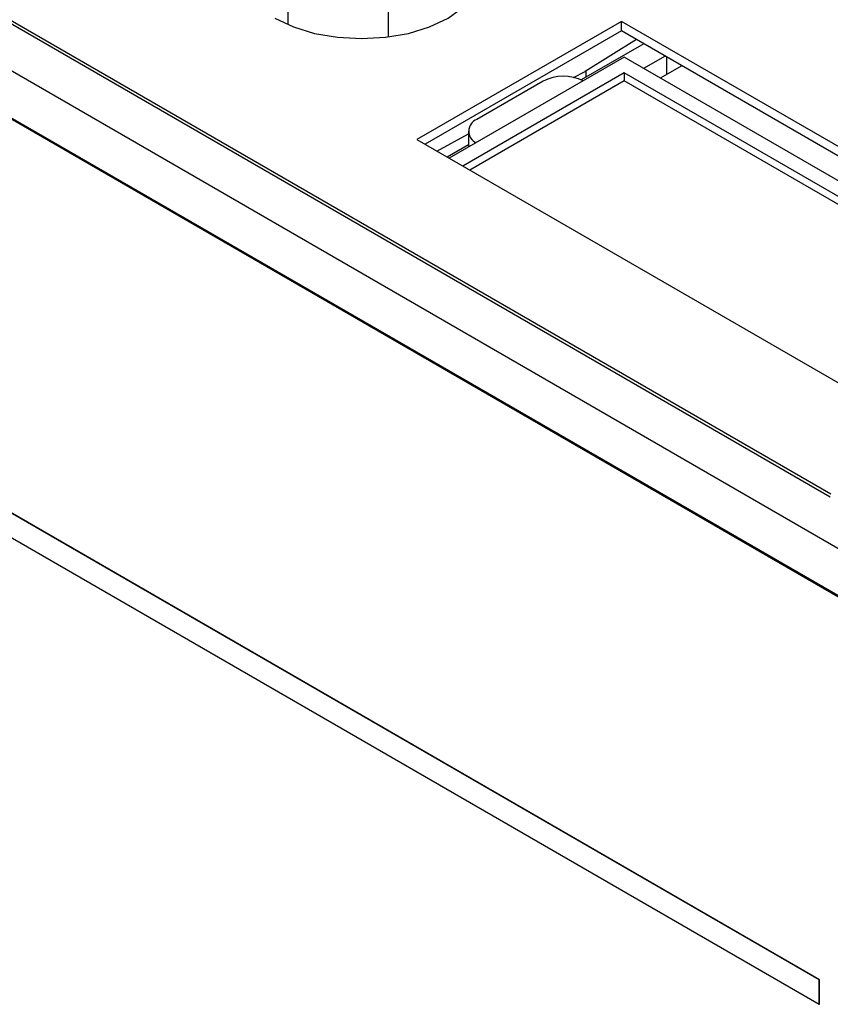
# Model space of a CAD drawing. Header units: inches. Extents: x 6.9 to 25.2, y 3.5 to 16.9.
# Tile 31 of 33: x 22.848 to 23.689, y 11.435 to 12.455. Entities that reach past the tile are written whole.
import ezdxf

# ---------------------------------------------------------------- set-up
doc = ezdxf.new("R2010")
doc.units = ezdxf.units.IN
doc.header["$LTSCALE"] = 2
doc.header["$MEASUREMENT"] = 0

msp = doc.modelspace()

# ---------------------------------------------------------------- linework, layer by layer
at = {"color": 7, "linetype": 'Continuous', "lineweight": 25}
for p, q in [((22.1779, 12.8328), (23.6886, 11.9607)), ((22.1857, 12.8316), (23.6891, 11.9638)), ((23.9835, 11.7415), (22.1146, 12.8203)), ((23.9835, 11.6925), (22.116, 12.7705)), ((22.1182, 12.7685), (23.9913, 11.6872)), ((23.126, 12.5354), (23.126, 12.4504)), ((23.2302, 12.4375), (23.2302, 12.5193)), ((23.4719, 12.4536), (23.2598, 12.3311)), ((24.0235, 12.1352), (23.4719, 12.4536)), ((23.4719, 12.4438), (23.4719, 12.4536)), ((23.4719, 12.4438), (23.2683, 12.3262)), ((24.015, 12.1303), (23.4719, 12.4438)), ((23.4875, 12.4348), (23.4342, 12.4018)), ((23.4902, 12.4277), (23.4301, 12.393)), ((23.4952, 12.4303), (23.4902, 12.4277)), ((23.4747, 12.4164), (23.2934, 12.3117)), ((23.9927, 12.1174), (23.4747, 12.4164)), ((23.5172, 12.4176), (23.4949, 12.4048)), ((23.4353, 12.396), (23.4353, 12.4025)), ((23.5345, 12.4076), (23.5122, 12.3948)), ((23.4747, 12.4001), (23.3075, 12.3036)), ((23.4747, 12.3919), (23.3146, 12.2995)), ((23.4224, 12.3955), (23.4342, 12.4018)), ((23.9786, 12.1093), (23.4747, 12.4001)), ((23.4747, 12.4001), (23.4747, 12.3919)), ((23.9715, 12.1052), (23.4747, 12.3919)), ((23.3906, 12.3915), (23.322, 12.3519)), ((23.2598, 12.3311), (23.8113, 12.0127)), ((23.2804, 12.3192), (23.3132, 12.3369)), ((23.3132, 12.3397), (23.3132, 12.3232)), ((23.3132, 12.3256), (23.2913, 12.3129)), ((23.677, 11.4599), (22.1921, 12.3172)), ((23.6773, 11.4601), (22.1924, 12.3174)), ((22.1921, 12.2918), (23.677, 11.4346)), ((23.677, 11.4599), (23.6773, 11.4601)), ((23.677, 11.4346), (23.677, 11.4599)), ((23.6773, 11.4348), (23.6773, 11.4601)), ((23.677, 11.4346), (23.6773, 11.4348))]:
    msp.add_line(p, q, dxfattribs=at)
at = {"color": 8, "linetype": 'Continuous', "lineweight": 25}
msp.add_line((23.5187, 12.4168), (23.5187, 12.3985), dxfattribs=at)
at = {"color": 7, "linetype": 'Continuous', "lineweight": 25, "flags": 128}
msp.add_lwpolyline([(23.1125, 12.4571), (23.1317, 12.448), (23.1537, 12.4412), (23.1775, 12.4371), (23.2023, 12.4357), (23.2271, 12.4371), (23.2509, 12.4412), (23.2729, 12.448), (23.2921, 12.4571), (23.3079, 12.4682), (23.3196, 12.4809), (23.3269, 12.4947), (23.3293, 12.509), (23.3269, 12.5233), (23.3196, 12.537), (23.3079, 12.5497), (23.3066, 12.5508)], dxfattribs=at)
at = {"color": 7, "linetype": 'Continuous', "lineweight": 25}
for centre, radius, start, end in [((23.4119, 12.3504), 0.0463, 63.7839, 117.3207), ((23.3265, 12.3397), 0.013, 110.4201, 246.2662)]:
    msp.add_arc(centre, radius, start, end, dxfattribs=at)

doc.saveas('drawing.dxf')
